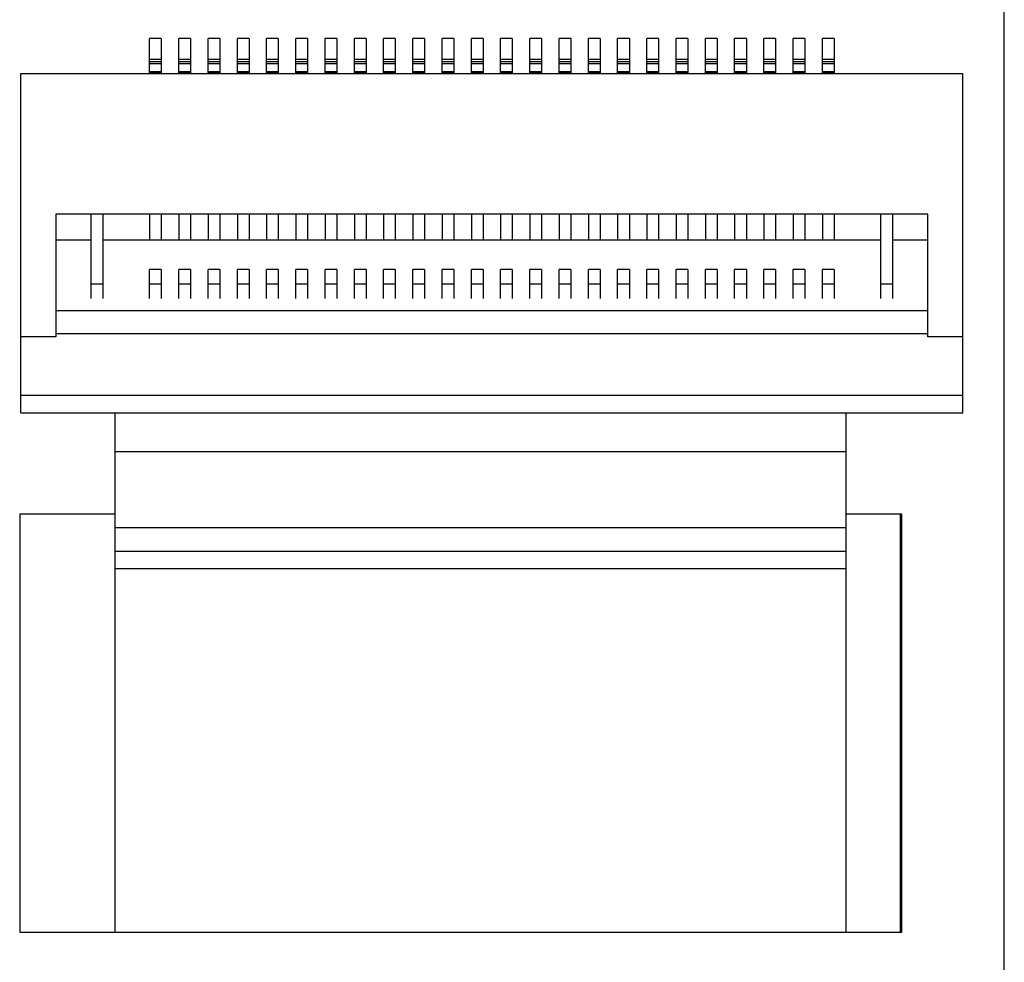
# Model space of a CAD drawing. Header units: inches. Extents: x -100 to 126, y -58 to 58.
# Tile 48 of 118: x 99 to 116, y -38 to -22. Entities that reach past the tile are written whole.
import ezdxf

# ---------------------------------------------------------------- set-up
doc = ezdxf.new("R2010")
doc.units = ezdxf.units.IN
doc.header["$LTSCALE"] = 1.21
doc.header["$MEASUREMENT"] = 0
doc.layers.get('0').update_dxf_attribs({"linetype": 'CONTINUOUS'})

msp = doc.modelspace()

# ---------------------------------------------------------------- linework, layer by layer
at = {"color": 7, "linetype": 'Continuous'}
for p, q in [((116.208, -55.789), (116.201, 16.087)), ((101.799, -22.48), (101.599, -22.48)), ((101.599, -23.08), (101.599, -22.48)), ((101.799, -22.48), (101.799, -23.08)), ((102.299, -22.48), (102.099, -22.48)), ((102.099, -23.08), (102.099, -22.48)), ((102.299, -22.48), (102.299, -23.08)), ((102.799, -22.48), (102.599, -22.48)), ((102.599, -23.08), (102.599, -22.48)), ((102.799, -22.48), (102.799, -23.08)), ((103.299, -22.48), (103.099, -22.48)), ((103.099, -23.08), (103.099, -22.48)), ((103.299, -22.48), (103.299, -23.08)), ((103.799, -22.48), (103.599, -22.48)), ((103.599, -23.08), (103.599, -22.48)), ((103.799, -22.48), (103.799, -23.08)), ((104.299, -22.48), (104.099, -22.48)), ((104.099, -23.08), (104.099, -22.48)), ((104.299, -22.48), (104.299, -23.08)), ((104.799, -22.48), (104.599, -22.48)), ((104.599, -23.08), (104.599, -22.48)), ((104.799, -22.48), (104.799, -23.08)), ((105.299, -22.48), (105.099, -22.48)), ((105.099, -23.08), (105.099, -22.48)), ((105.299, -22.48), (105.299, -23.08)), ((105.799, -22.48), (105.599, -22.48)), ((105.599, -23.08), (105.599, -22.48)), ((105.799, -22.48), (105.799, -23.08)), ((106.299, -22.48), (106.099, -22.48)), ((106.099, -23.08), (106.099, -22.48)), ((106.299, -22.48), (106.299, -23.08)), ((106.799, -22.48), (106.599, -22.48)), ((106.599, -23.08), (106.599, -22.48)), ((106.799, -22.48), (106.799, -23.08)), ((107.299, -22.48), (107.099, -22.48)), ((107.099, -23.08), (107.099, -22.48)), ((107.299, -22.48), (107.299, -23.08)), ((107.799, -22.48), (107.599, -22.48)), ((107.599, -23.08), (107.599, -22.48)), ((107.799, -22.48), (107.799, -23.08)), ((108.299, -22.48), (108.099, -22.48)), ((108.099, -23.08), (108.099, -22.48)), ((108.299, -22.48), (108.299, -23.08)), ((108.799, -22.48), (108.599, -22.48)), ((108.599, -23.08), (108.599, -22.48)), ((108.799, -22.48), (108.799, -23.08)), ((109.299, -22.48), (109.099, -22.48)), ((109.099, -23.08), (109.099, -22.48)), ((109.299, -22.48), (109.299, -23.08)), ((109.799, -22.48), (109.599, -22.48)), ((109.599, -23.08), (109.599, -22.48)), ((109.799, -22.48), (109.799, -23.08)), ((110.299, -22.48), (110.099, -22.48)), ((110.099, -23.08), (110.099, -22.48)), ((110.299, -22.48), (110.299, -23.08)), ((110.799, -22.48), (110.599, -22.48)), ((110.599, -23.08), (110.599, -22.48)), ((110.799, -22.48), (110.799, -23.08)), ((111.299, -22.48), (111.099, -22.48)), ((111.099, -23.08), (111.099, -22.48)), ((111.299, -22.48), (111.299, -23.08)), ((111.799, -22.48), (111.599, -22.48)), ((111.599, -23.08), (111.599, -22.48)), ((111.799, -22.48), (111.799, -23.08)), ((112.299, -22.48), (112.099, -22.48)), ((112.099, -23.08), (112.099, -22.48)), ((112.299, -22.48), (112.299, -23.08)), ((112.799, -22.48), (112.599, -22.48)), ((112.599, -23.08), (112.599, -22.48)), ((112.799, -22.48), (112.799, -23.08)), ((113.299, -22.48), (113.099, -22.48)), ((113.099, -23.08), (113.099, -22.48)), ((113.299, -22.48), (113.299, -23.08)), ((101.799, -22.839), (101.599, -22.839)), ((101.799, -22.879), (101.599, -22.879)), ((102.299, -22.839), (102.099, -22.839)), ((102.299, -22.879), (102.099, -22.879)), ((102.799, -22.839), (102.599, -22.839)), ((102.799, -22.879), (102.599, -22.879)), ((103.299, -22.839), (103.099, -22.839)), ((103.299, -22.879), (103.099, -22.879)), ((103.799, -22.839), (103.599, -22.839)), ((103.799, -22.879), (103.599, -22.879)), ((104.299, -22.839), (104.099, -22.839)), ((104.299, -22.879), (104.099, -22.879)), ((104.799, -22.839), (104.599, -22.839)), ((104.799, -22.879), (104.599, -22.879)), ((105.299, -22.839), (105.099, -22.839)), ((105.299, -22.879), (105.099, -22.879)), ((105.799, -22.839), (105.599, -22.839)), ((105.799, -22.879), (105.599, -22.879)), ((106.299, -22.839), (106.099, -22.839)), ((106.299, -22.879), (106.099, -22.879)), ((106.799, -22.839), (106.599, -22.839)), ((106.799, -22.879), (106.599, -22.879)), ((107.299, -22.839), (107.099, -22.839)), ((107.299, -22.879), (107.099, -22.879)), ((107.799, -22.839), (107.599, -22.839)), ((107.799, -22.879), (107.599, -22.879)), ((108.299, -22.839), (108.099, -22.839)), ((108.299, -22.879), (108.099, -22.879)), ((108.799, -22.839), (108.599, -22.839)), ((108.799, -22.879), (108.599, -22.879)), ((109.299, -22.839), (109.099, -22.839)), ((109.299, -22.879), (109.099, -22.879)), ((109.799, -22.839), (109.599, -22.839)), ((109.799, -22.879), (109.599, -22.879)), ((110.299, -22.839), (110.099, -22.839)), ((110.299, -22.879), (110.099, -22.879)), ((110.799, -22.839), (110.599, -22.839)), ((110.799, -22.879), (110.599, -22.879)), ((111.299, -22.839), (111.099, -22.839)), ((111.299, -22.879), (111.099, -22.879)), ((111.799, -22.839), (111.599, -22.839)), ((111.799, -22.879), (111.599, -22.879)), ((112.299, -22.839), (112.099, -22.839)), ((112.299, -22.879), (112.099, -22.879)), ((112.799, -22.839), (112.599, -22.839)), ((112.799, -22.879), (112.599, -22.879)), ((113.299, -22.839), (113.099, -22.839)), ((113.299, -22.879), (113.099, -22.879)), ((101.799, -22.911), (101.599, -22.911)), ((101.799, -23.053), (101.599, -23.053)), ((102.299, -22.911), (102.099, -22.911)), ((102.299, -23.053), (102.099, -23.053)), ((102.799, -22.911), (102.599, -22.911)), ((102.799, -23.053), (102.599, -23.053)), ((103.299, -22.911), (103.099, -22.911)), ((103.299, -23.053), (103.099, -23.053)), ((103.799, -22.911), (103.599, -22.911)), ((103.799, -23.053), (103.599, -23.053)), ((104.299, -22.911), (104.099, -22.911)), ((104.299, -23.053), (104.099, -23.053)), ((104.799, -22.911), (104.599, -22.911)), ((104.799, -23.053), (104.599, -23.053)), ((105.299, -22.911), (105.099, -22.911)), ((105.299, -23.053), (105.099, -23.053)), ((105.799, -22.911), (105.599, -22.911)), ((105.799, -23.053), (105.599, -23.053)), ((106.299, -22.911), (106.099, -22.911)), ((106.299, -23.053), (106.099, -23.053)), ((106.799, -22.911), (106.599, -22.911)), ((106.799, -23.053), (106.599, -23.053)), ((107.299, -22.911), (107.099, -22.911)), ((107.299, -23.053), (107.099, -23.053)), ((107.799, -22.911), (107.599, -22.911)), ((107.799, -23.053), (107.599, -23.053)), ((108.299, -22.911), (108.099, -22.911)), ((108.299, -23.053), (108.099, -23.053)), ((108.799, -22.911), (108.599, -22.911)), ((108.799, -23.053), (108.599, -23.053)), ((109.299, -22.911), (109.099, -22.911)), ((109.299, -23.053), (109.099, -23.053)), ((109.799, -22.911), (109.599, -22.911)), ((109.799, -23.053), (109.599, -23.053)), ((110.299, -22.911), (110.099, -22.911)), ((110.299, -23.053), (110.099, -23.053)), ((110.799, -22.911), (110.599, -22.911)), ((110.799, -23.053), (110.599, -23.053)), ((111.299, -22.911), (111.099, -22.911)), ((111.299, -23.053), (111.099, -23.053)), ((111.799, -22.911), (111.599, -22.911)), ((111.799, -23.053), (111.599, -23.053)), ((112.299, -22.911), (112.099, -22.911)), ((112.299, -23.053), (112.099, -23.053)), ((112.799, -22.911), (112.599, -22.911)), ((112.799, -23.053), (112.599, -23.053)), ((113.299, -22.911), (113.099, -22.911)), ((113.299, -23.053), (113.099, -23.053)), ((99.399, -23.08), (115.499, -23.08)), ((99.399, -28.878), (99.399, -23.08)), ((101.799, -23.073), (101.599, -23.073)), ((102.299, -23.073), (102.099, -23.073)), ((102.799, -23.073), (102.599, -23.073)), ((103.299, -23.073), (103.099, -23.073)), ((103.799, -23.073), (103.599, -23.073)), ((104.299, -23.073), (104.099, -23.073)), ((104.799, -23.073), (104.599, -23.073)), ((105.299, -23.073), (105.099, -23.073)), ((105.799, -23.073), (105.599, -23.073)), ((106.299, -23.073), (106.099, -23.073)), ((106.799, -23.073), (106.599, -23.073)), ((107.299, -23.073), (107.099, -23.073)), ((107.799, -23.073), (107.599, -23.073)), ((108.299, -23.073), (108.099, -23.073)), ((108.799, -23.073), (108.599, -23.073)), ((109.299, -23.073), (109.099, -23.073)), ((109.799, -23.073), (109.599, -23.073)), ((110.299, -23.073), (110.099, -23.073)), ((110.799, -23.073), (110.599, -23.073)), ((111.299, -23.073), (111.099, -23.073)), ((111.799, -23.073), (111.599, -23.073)), ((112.299, -23.073), (112.099, -23.073)), ((112.799, -23.073), (112.599, -23.073)), ((113.299, -23.073), (113.099, -23.073)), ((115.499, -28.878), (115.499, -23.08)), ((114.899, -25.48), (99.999, -25.48)), ((99.999, -25.48), (99.999, -27.58)), ((100.596, -25.48), (100.596, -25.88)), ((100.599, -26.925), (100.599, -25.48)), ((100.799, -25.48), (100.799, -26.925)), ((101.599, -25.48), (101.599, -25.928)), ((101.799, -25.48), (101.799, -25.928)), ((102.099, -25.48), (102.099, -25.928)), ((102.299, -25.48), (102.299, -25.928)), ((102.599, -25.48), (102.599, -25.928)), ((102.799, -25.48), (102.799, -25.928)), ((103.099, -25.48), (103.099, -25.928)), ((103.299, -25.48), (103.299, -25.928)), ((103.599, -25.48), (103.599, -25.928)), ((103.799, -25.48), (103.799, -25.928)), ((104.099, -25.48), (104.099, -25.928)), ((104.299, -25.48), (104.299, -25.928)), ((104.599, -25.48), (104.599, -25.928)), ((104.799, -25.48), (104.799, -25.928)), ((105.099, -25.48), (105.099, -25.928)), ((105.299, -25.48), (105.299, -25.928)), ((105.599, -25.48), (105.599, -25.928)), ((105.799, -25.48), (105.799, -25.928)), ((106.099, -25.48), (106.099, -25.928)), ((106.299, -25.48), (106.299, -25.928)), ((106.599, -25.48), (106.599, -25.928)), ((106.799, -25.48), (106.799, -25.928)), ((107.099, -25.48), (107.099, -25.928)), ((107.299, -25.48), (107.299, -25.928)), ((107.599, -25.48), (107.599, -25.928)), ((107.799, -25.48), (107.799, -25.928)), ((108.099, -25.48), (108.099, -25.928)), ((108.299, -25.48), (108.299, -25.928)), ((108.599, -25.48), (108.599, -25.928)), ((108.799, -25.48), (108.799, -25.928)), ((109.099, -25.48), (109.099, -25.928)), ((109.299, -25.48), (109.299, -25.928)), ((109.599, -25.48), (109.599, -25.928)), ((109.799, -25.48), (109.799, -25.928)), ((110.099, -25.48), (110.099, -25.928)), ((110.299, -25.48), (110.299, -25.928)), ((110.599, -25.48), (110.599, -25.928)), ((110.799, -25.48), (110.799, -25.928)), ((111.099, -25.48), (111.099, -25.928)), ((111.299, -25.48), (111.299, -25.928)), ((111.599, -25.48), (111.599, -25.928)), ((111.799, -25.48), (111.799, -25.928)), ((112.099, -25.48), (112.099, -25.928)), ((112.299, -25.48), (112.299, -25.928)), ((112.599, -25.48), (112.599, -25.928)), ((112.799, -25.48), (112.799, -25.928)), ((113.099, -25.48), (113.099, -25.928)), ((113.299, -25.48), (113.299, -25.928)), ((114.099, -26.925), (114.099, -25.48)), ((114.299, -25.48), (114.299, -26.925)), ((114.301, -25.88), (114.301, -25.48)), ((114.899, -27.58), (114.899, -25.48)), ((100.599, -25.928), (99.999, -25.928)), ((114.099, -25.928), (100.799, -25.928)), ((114.899, -25.928), (114.299, -25.928)), ((101.799, -26.427), (101.599, -26.427)), ((101.599, -26.925), (101.599, -26.427)), ((101.799, -26.427), (101.799, -26.925)), ((102.299, -26.427), (102.099, -26.427)), ((102.099, -26.925), (102.099, -26.427)), ((102.299, -26.427), (102.299, -26.925)), ((102.799, -26.427), (102.599, -26.427)), ((102.599, -26.925), (102.599, -26.427)), ((102.799, -26.427), (102.799, -26.925)), ((103.299, -26.427), (103.099, -26.427)), ((103.099, -26.925), (103.099, -26.427)), ((103.299, -26.427), (103.299, -26.925)), ((103.799, -26.427), (103.599, -26.427)), ((103.599, -26.925), (103.599, -26.427)), ((103.799, -26.427), (103.799, -26.925)), ((104.299, -26.427), (104.099, -26.427)), ((104.099, -26.925), (104.099, -26.427)), ((104.299, -26.427), (104.299, -26.925)), ((104.799, -26.427), (104.599, -26.427)), ((104.599, -26.925), (104.599, -26.427)), ((104.799, -26.427), (104.799, -26.925)), ((105.299, -26.427), (105.099, -26.427)), ((105.099, -26.925), (105.099, -26.427)), ((105.299, -26.427), (105.299, -26.925)), ((105.799, -26.427), (105.599, -26.427)), ((105.599, -26.925), (105.599, -26.427)), ((105.799, -26.427), (105.799, -26.925)), ((106.299, -26.427), (106.099, -26.427)), ((106.099, -26.925), (106.099, -26.427)), ((106.299, -26.427), (106.299, -26.925)), ((106.799, -26.427), (106.599, -26.427)), ((106.599, -26.925), (106.599, -26.427)), ((106.799, -26.427), (106.799, -26.925)), ((107.299, -26.427), (107.099, -26.427)), ((107.099, -26.925), (107.099, -26.427)), ((107.299, -26.427), (107.299, -26.925)), ((107.799, -26.427), (107.599, -26.427)), ((107.599, -26.925), (107.599, -26.427)), ((107.799, -26.427), (107.799, -26.925)), ((108.299, -26.427), (108.099, -26.427)), ((108.099, -26.925), (108.099, -26.427)), ((108.299, -26.427), (108.299, -26.925)), ((108.799, -26.427), (108.599, -26.427)), ((108.599, -26.925), (108.599, -26.427)), ((108.799, -26.427), (108.799, -26.925)), ((109.299, -26.427), (109.099, -26.427)), ((109.099, -26.925), (109.099, -26.427)), ((109.299, -26.427), (109.299, -26.925)), ((109.799, -26.427), (109.599, -26.427)), ((109.599, -26.925), (109.599, -26.427)), ((109.799, -26.427), (109.799, -26.925)), ((110.299, -26.427), (110.099, -26.427)), ((110.099, -26.925), (110.099, -26.427)), ((110.299, -26.427), (110.299, -26.925)), ((110.799, -26.427), (110.599, -26.427)), ((110.599, -26.925), (110.599, -26.427)), ((110.799, -26.427), (110.799, -26.925)), ((111.299, -26.427), (111.099, -26.427)), ((111.099, -26.925), (111.099, -26.427)), ((111.299, -26.427), (111.299, -26.925)), ((111.799, -26.427), (111.599, -26.427)), ((111.599, -26.925), (111.599, -26.427)), ((111.799, -26.427), (111.799, -26.925)), ((112.299, -26.427), (112.099, -26.427)), ((112.099, -26.925), (112.099, -26.427)), ((112.299, -26.427), (112.299, -26.925)), ((112.799, -26.427), (112.599, -26.427)), ((112.599, -26.925), (112.599, -26.427)), ((112.799, -26.427), (112.799, -26.925)), ((113.299, -26.427), (113.099, -26.427)), ((113.099, -26.925), (113.099, -26.427)), ((113.299, -26.427), (113.299, -26.925)), ((100.799, -26.677), (100.599, -26.677)), ((101.799, -26.677), (101.599, -26.677)), ((102.299, -26.677), (102.099, -26.677)), ((102.799, -26.677), (102.599, -26.677)), ((103.299, -26.677), (103.099, -26.677)), ((103.799, -26.677), (103.599, -26.677)), ((104.299, -26.677), (104.099, -26.677)), ((104.799, -26.677), (104.599, -26.677)), ((105.299, -26.677), (105.099, -26.677)), ((105.799, -26.677), (105.599, -26.677)), ((106.299, -26.677), (106.099, -26.677)), ((106.799, -26.677), (106.599, -26.677)), ((107.299, -26.677), (107.099, -26.677)), ((107.799, -26.677), (107.599, -26.677)), ((108.299, -26.677), (108.099, -26.677)), ((108.799, -26.677), (108.599, -26.677)), ((109.299, -26.677), (109.099, -26.677)), ((109.799, -26.677), (109.599, -26.677)), ((110.299, -26.677), (110.099, -26.677)), ((110.799, -26.677), (110.599, -26.677)), ((111.299, -26.677), (111.099, -26.677)), ((111.799, -26.677), (111.599, -26.677)), ((112.299, -26.677), (112.099, -26.677)), ((112.799, -26.677), (112.599, -26.677)), ((113.299, -26.677), (113.099, -26.677)), ((114.299, -26.677), (114.099, -26.677)), ((114.899, -27.133), (99.999, -27.133)), ((99.999, -27.58), (99.399, -27.58)), ((114.899, -27.528), (99.999, -27.528)), ((115.499, -27.58), (114.899, -27.58)), ((115.499, -28.58), (99.399, -28.58)), ((99.399, -28.878), (115.499, -28.878)), ((101.008, -37.749), (101.008, -28.878)), ((113.508, -37.749), (113.508, -28.878)), ((101.008, -29.538), (113.508, -29.538)), ((101.008, -30.609), (99.379, -30.609)), ((99.379, -30.609), (99.379, -37.749)), ((114.459, -30.609), (113.508, -30.609)), ((114.428, -30.609), (114.428, -37.749)), ((114.459, -37.749), (114.459, -30.609)), ((113.508, -30.844), (101.008, -30.844)), ((113.508, -31.244), (101.008, -31.244)), ((113.508, -31.544), (101.008, -31.544)), ((99.379, -37.749), (114.459, -37.749))]:
    msp.add_line(p, q, dxfattribs=at)

doc.saveas('drawing.dxf')
